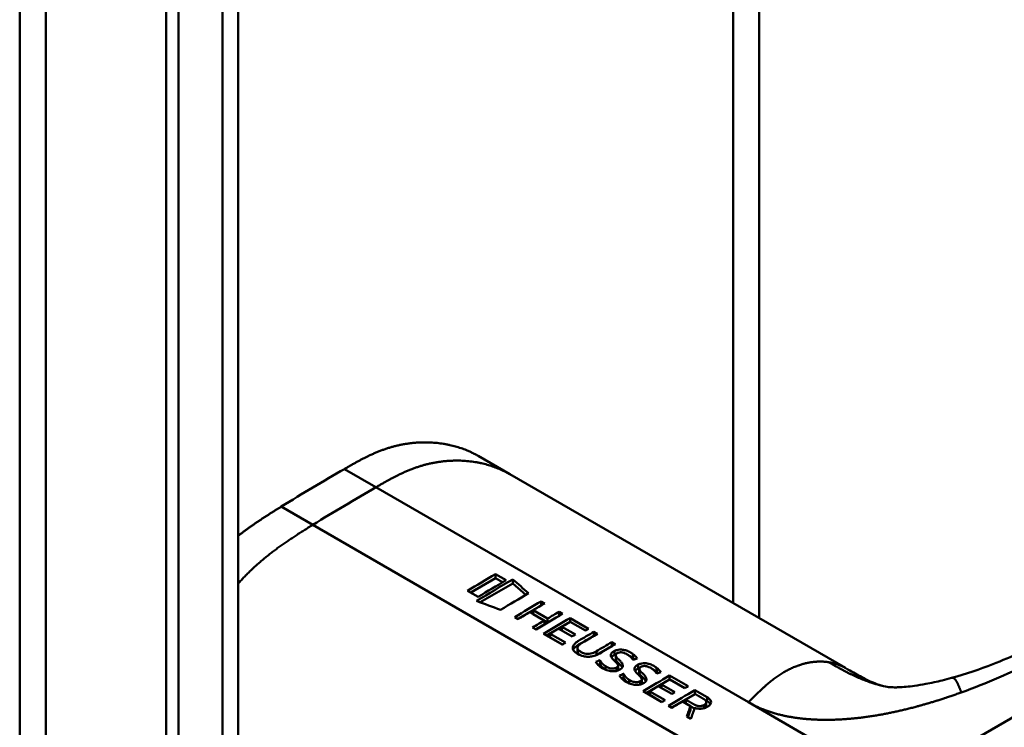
# Model space of a CAD drawing. Header units: millimetres. Extents: x 20 to 833, y 20 to 574.
# Tile 8 of 21: x 369 to 391, y 133 to 149. Entities that reach past the tile are written whole.
import ezdxf

# ---------------------------------------------------------------- set-up
doc = ezdxf.new("R2010")
doc.units = ezdxf.units.MM
doc.header["$LTSCALE"] = 2
doc.layers.add('Sichtbare Kanten(DIN)', color=7, linetype='Continuous', lineweight=50)
doc.layers.add('Sichtbare tangentiale Kanten(DIN)', color=7, linetype='Continuous', lineweight=50)

msp = doc.modelspace()

# ---------------------------------------------------------------- linework, layer by layer
at = {"layer": 'Sichtbare Kanten(DIN)'}
for p, q in [((385.351, 164.662), (385.351, 135.79)), ((373.683, 150.687), (373.683, 88.819)), ((372.067, 87.589), (372.067, 150.111)), ((372.341, 149.952), (372.341, 87.431)), ((379.762, 139.017), (379.055, 139.425)), ((379.762, 139.017), (387.28, 134.677)), ((379.442, 136.687), (379.442, 136.777)), ((379.68, 136.64), (379.442, 136.777)), ((378.889, 136.368), (379.442, 136.687)), ((379.102, 136.149), (379.834, 136.571)), ((379.442, 136.687), (379.603, 136.595)), ((379.834, 136.661), (379.834, 136.571)), ((379.834, 136.571), (380.122, 136.315)), ((378.82, 136.407), (379.057, 136.27)), ((380.468, 136.168), (380.546, 136.123)), ((380.468, 136.079), (380.468, 136.168)), ((379.943, 135.776), (380.468, 136.079)), ((380.538, 135.74), (380.214, 135.927)), ((380.288, 135.971), (380.612, 135.784)), ((380.288, 135.884), (380.288, 135.971)), ((380.288, 135.884), (380.612, 135.698)), ((380.468, 136.079), (380.469, 136.078)), ((380.87, 135.936), (380.948, 135.891)), ((380.87, 135.847), (380.87, 135.936)), ((379.952, 135.771), (379.874, 135.816)), ((380.345, 135.544), (380.538, 135.655)), ((380.538, 135.655), (380.538, 135.74)), ((380.588, 135.403), (381.113, 135.706)), ((380.612, 135.698), (380.87, 135.847)), ((380.612, 135.784), (380.612, 135.698)), ((380.87, 135.847), (380.871, 135.846)), ((381.113, 135.795), (381.529, 135.555)), ((381.113, 135.706), (381.113, 135.795)), ((381.113, 135.706), (381.114, 135.705)), ((381.457, 135.513), (381.119, 135.708)), ((380.354, 135.538), (380.276, 135.584)), ((380.939, 135.2), (380.519, 135.443)), ((380.67, 135.441), (381.012, 135.244)), ((380.67, 135.36), (380.67, 135.441)), ((381.161, 135.382), (380.86, 135.555)), ((380.933, 135.598), (381.233, 135.425)), ((380.933, 135.514), (380.933, 135.598)), ((381.648, 135.487), (381.726, 135.441)), ((381.648, 135.397), (381.648, 135.487)), ((380.67, 135.36), (380.943, 135.202)), ((381.648, 135.397), (381.649, 135.396)), ((382.05, 135.254), (382.128, 135.209)), ((382.05, 135.165), (382.05, 135.254)), ((381.282, 135.043), (381.282, 135.125)), ((381.71, 134.969), (382.05, 135.165)), ((382.05, 135.165), (382.051, 135.164)), ((382.11, 134.969), (382.11, 135.057)), ((382.3, 135.02), (382.295, 135.022)), ((381.737, 134.75), (381.785, 134.767)), ((381.785, 134.767), (381.785, 134.85)), ((382.026, 134.952), (382.026, 134.963)), ((382.136, 134.873), (382.136, 134.96)), ((382.136, 134.87), (382.136, 134.957)), ((382.138, 134.948), (382.139, 134.945)), ((382.138, 134.861), (382.139, 134.858)), ((381.908, 134.716), (381.908, 134.636)), ((382.155, 134.61), (382.155, 134.684)), ((382.189, 134.643), (382.189, 134.727)), ((382.297, 134.718), (382.297, 134.724)), ((382.314, 134.462), (382.314, 134.544)), ((382.555, 134.646), (382.555, 134.658)), ((382.639, 134.664), (382.639, 134.752)), ((382.665, 134.567), (382.665, 134.654)), ((382.665, 134.565), (382.665, 134.652)), ((382.667, 134.643), (382.668, 134.64)), ((382.667, 134.556), (382.668, 134.553)), ((382.829, 134.715), (382.824, 134.716)), ((382.266, 134.444), (382.314, 134.462)), ((382.437, 134.411), (382.437, 134.33)), ((382.684, 134.305), (382.684, 134.378)), ((382.718, 134.337), (382.718, 134.422)), ((382.819, 134.115), (383.344, 134.418)), ((382.826, 134.412), (382.826, 134.419)), ((383.344, 134.507), (383.76, 134.267)), ((383.344, 134.418), (383.344, 134.507)), ((383.344, 134.418), (383.345, 134.417)), ((383.688, 134.225), (383.35, 134.42)), ((389.661, 134.454), (389.661, 134.454)), ((383.17, 133.912), (382.75, 134.155)), ((382.9, 134.153), (383.243, 133.956)), ((382.9, 134.072), (382.9, 134.153)), ((383.392, 134.094), (383.091, 134.267)), ((383.164, 134.31), (383.464, 134.137)), ((383.164, 134.225), (383.164, 134.31)), ((383.911, 134.18), (384.184, 134.022)), ((383.911, 134.091), (383.911, 134.18)), ((382.9, 134.072), (383.173, 133.914)), ((383.386, 133.788), (383.911, 134.091)), ((383.81, 133.822), (383.633, 133.924)), ((383.706, 133.882), (383.706, 133.967)), ((383.911, 134.091), (383.913, 134.089)), ((384.139, 133.959), (384.184, 133.933)), ((384.165, 133.822), (384.165, 133.91)), ((384.184, 133.933), (384.184, 134.022)), ((383.396, 133.782), (383.317, 133.828)), ((383.753, 133.576), (383.81, 133.737)), ((383.81, 133.737), (383.81, 133.822)), ((383.82, 133.537), (383.73, 133.589))]:
    msp.add_line(p, q, dxfattribs=at)
for centre, major_axis, ratio, start_param, end_param in [((378.992, -1155.833), (554.209, -1483.773), 0.443507, 2.440272, 2.440676), ((384.055, -849.751), (-799.952, 901.449), 0.684397, 5.373793, 5.374324), ((381.493, 84.707), (-31.365, -54.325), 0.57735, 3.935428, 3.939618), ((381.432, 89.869), (-28.182, -48.813), 0.57735, 3.94134, 3.946129), ((382.797, 134.813), (-0.77, 0.155), 0.24688, 0.020526, 0.203517), ((382.252, 134.95), (0.116, -0.019), 0.578202, 3.326652, 3.453897), ((382.252, 134.863), (0.116, -0.02), 0.570814, 3.328308, 3.455548), ((383.326, 134.507), (-0.77, 0.155), 0.24688, 0.020526, 0.203517), ((382.781, 134.645), (0.116, -0.019), 0.578202, 3.326652, 3.453897), ((382.781, 134.557), (0.116, -0.02), 0.570814, 3.328308, 3.455548), ((383.724, 83.419), (-31.365, -54.326), 0.57735, 3.935427, 3.939618), ((383.663, 88.581), (-28.182, -48.813), 0.57735, 3.94134, 3.94613)]:
    msp.add_ellipse(centre, major_axis=major_axis, ratio=ratio, start_param=start_param, end_param=end_param, dxfattribs=at)
for points, degree, knots in [([(368.786, 92.085), (368.786, 102.972), (368.786, 113.858), (368.786, 134.481), (368.786, 144.217), (368.786, 153.953)], 3, [0, 0, 0, 0, 10, 10, 18.94314, 18.94314, 18.94314, 18.94314]), ([(430.294, 148.754), (430.294, 148.753), (430.294, 148.753), (430.294, 148.752), (430.294, 148.752), (430.295, 148.751), (430.295, 148.75), (430.295, 148.749), (430.295, 148.748), (430.295, 148.746), (430.296, 148.745), (430.296, 148.743), (430.296, 148.742), (430.297, 148.738), (430.297, 148.736), (430.298, 148.729), (430.299, 148.725), (430.302, 148.711), (430.303, 148.701), (430.309, 148.667), (430.312, 148.643), (430.325, 148.548), (430.331, 148.481), (430.345, 148.214), (430.329, 148.021), (430.214, 147.461), (430.044, 147.103), (429.527, 146.392), (429.156, 146.041), (428.188, 145.302), (427.553, 144.929), (425.36, 143.65), (423.799, 142.742), (417.557, 139.107), (412.876, 136.381), (404.684, 131.611), (401.173, 129.566), (395.028, 125.988), (392.463, 124.417), (388.902, 122.463), (387.991, 122.019), (386.459, 121.518), (385.893, 121.364), (385.011, 121.293), (384.697, 121.301), (384.234, 121.38), (384.076, 121.42), (383.844, 121.501), (383.766, 121.532), (383.651, 121.585), (383.613, 121.604), (383.554, 121.634), (383.535, 121.644), (383.505, 121.661), (383.495, 121.667), (383.479, 121.676), (383.474, 121.679), (383.465, 121.683), (383.462, 121.685), (383.458, 121.687), (383.457, 121.688), (383.454, 121.69), (383.452, 121.691), (383.451, 121.692)], 3, [0, 0, 0, 0, 0.000812, 0.000812, 0.001159, 0.001159, 0.001709, 0.001709, 0.00226, 0.00226, 0.00297, 0.00297, 0.004051, 0.004051, 0.005946, 0.005946, 0.009784, 0.009784, 0.018899, 0.018899, 0.044942, 0.044942, 0.123041, 0.123041, 0.357876, 0.357876, 0.819393, 0.819393, 1.341428, 1.341428, 2.016287, 2.016287, 3.678544, 3.678544, 8.665313, 8.665313, 12.40539, 12.40539, 15.210451, 15.210451, 16.085372, 16.085372, 16.55485, 16.55485, 16.809473, 16.809473, 16.944798, 16.944798, 17.014076, 17.014076, 17.049094, 17.049094, 17.066817, 17.066817, 17.075861, 17.075861, 17.080537, 17.080537, 17.082986, 17.082986, 17.084274, 17.084274, 17.085621, 17.085621, 17.085621, 17.085621]), ([(379.055, 139.425), (378.89, 139.521), (378.364, 139.75), (377.74, 139.816), (377.065, 139.705), (376.511, 139.393), (376.059, 139.132)], 5, [0.4967795, 0.4967795, 0.4967795, 0.4967795, 0.4967795, 0.4967795, 0.6666667, 1, 1, 1, 1, 1, 1]), ([(389.661, 134.454), (389.983, 134.543), (390.289, 134.649), (391.008, 134.926), (391.409, 135.109), (392.652, 135.724), (393.414, 136.198), (394.22, 136.66)], 3, [0, 0, 0, 0, 0.257742, 0.257742, 0.636588, 0.636588, 1.488142, 1.488142, 1.488142, 1.488142]), ([(380.546, 136.123), (380.503, 136.098), (380.46, 136.072), (380.374, 136.022), (380.331, 135.996), (380.288, 135.971)], 3, [0.000001, 0.000001, 0.000001, 0.000001, 0.04565831, 0.04565831, 0.09131562, 0.09131562, 0.09131562, 0.09131562]), ([(380.214, 135.927), (380.17, 135.901), (380.127, 135.875), (380.039, 135.823), (379.996, 135.797), (379.952, 135.771)], 3, [0.000001, 0.000001, 0.000001, 0.000001, 0.04625702, 0.04625702, 0.09251305, 0.09251305, 0.09251305, 0.09251305]), ([(380.612, 135.784), (380.655, 135.809), (380.698, 135.835), (380.784, 135.886), (380.827, 135.911), (380.87, 135.936)], 3, [0.000001, 0.000001, 0.000001, 0.000001, 0.04565831, 0.04565831, 0.09131562, 0.09131562, 0.09131562, 0.09131562]), ([(380.276, 135.584), (380.32, 135.61), (380.363, 135.636), (380.45, 135.688), (380.494, 135.714), (380.538, 135.74)], 3, [0.000001, 0.000001, 0.000001, 0.000001, 0.04625703, 0.04625703, 0.09251305, 0.09251305, 0.09251305, 0.09251305]), ([(382.128, 135.209), (382.055, 135.166), (381.982, 135.124), (381.844, 135.042), (381.79, 135.007), (381.704, 134.965), (381.664, 134.95), (381.588, 134.932), (381.555, 134.928), (381.483, 134.927), (381.447, 134.931), (381.365, 134.95), (381.324, 134.968), (381.25, 135.01), (381.222, 135.032), (381.187, 135.075), (381.177, 135.095), (381.172, 135.137), (381.177, 135.157), (381.2, 135.201), (381.221, 135.223), (381.255, 135.251), (381.264, 135.257), (381.284, 135.271), (381.294, 135.278), (381.306, 135.285), (381.306, 135.285), (381.306, 135.285), (381.306, 135.285), (381.306, 135.285), (381.306, 135.285), (381.306, 135.285), (381.306, 135.285), (381.306, 135.285), (381.306, 135.285), (381.306, 135.285), (381.306, 135.285), (381.42, 135.353), (381.534, 135.42), (381.648, 135.487)], 3, [-0.4426637, -0.4426637, -0.4426637, -0.4426637, -0.3977441, -0.3977441, -0.3577479, -0.3577479, -0.3298806, -0.3298806, -0.3087075, -0.3087075, -0.2861892, -0.2861892, -0.2550574, -0.2550574, -0.2236841, -0.2236841, -0.1974207, -0.1974207, -0.1730065, -0.1730065, -0.1425995, -0.1425995, -0.1322596, -0.1322596, -0.1209674, -0.1209674, -0.1209273, -0.1209273, -0.1209176, -0.1209176, -0.1209097, -0.1209097, -0.1209033, -0.1209033, -0.1208994, -0.1208994, -0.1208978, -0.1208978, 0, 0, 0, 0]), ([(381.726, 135.441), (381.631, 135.385), (381.535, 135.329), (381.401, 135.25), (381.362, 135.229), (381.313, 135.189), (381.299, 135.173), (381.283, 135.143), (381.281, 135.129), (381.285, 135.101), (381.292, 135.089), (381.321, 135.055), (381.341, 135.044), (381.379, 135.022), (381.401, 135.01), (381.463, 134.994), (381.486, 134.991), (381.533, 134.991), (381.556, 134.994), (381.599, 135.003), (381.62, 135.01), (381.662, 135.027), (381.683, 135.038), (381.703, 135.05)], 3, [-0.3304102, -0.3304102, -0.3304102, -0.3304102, -0.2321393, -0.2321393, -0.1928412, -0.1928412, -0.1710833, -0.1710833, -0.1532242, -0.1532242, -0.1361591, -0.1361591, -0.1059774, -0.1059774, -0.0735526, -0.0735526, -0.055473, -0.055473, -0.0381309, -0.0381309, -0.0205992, -0.0205992, 0, 0, 0, 0]), ([(381.183, 135.086), (381.2, 135.124), (381.241, 135.162), (381.306, 135.2), (381.42, 135.266), (381.534, 135.331), (381.648, 135.397)], 3, [-0.4065034, -0.4065034, -0.4065034, -0.4065034, -0.4031426, -0.4031426, -0.4031426, 0, 0, 0, 0]), ([(382.026, 134.963), (382.026, 134.972), (382.028, 134.982), (382.032, 134.99), (382.035, 134.999), (382.04, 135.007), (382.047, 135.014), (382.054, 135.022), (382.063, 135.029), (382.073, 135.036), (382.077, 135.039), (382.082, 135.042), (382.088, 135.045), (382.094, 135.049), (382.102, 135.053), (382.11, 135.057)], 3, [-0.07852608, -0.07852608, -0.07852608, -0.07852608, -0.05697916, -0.05697916, -0.05697916, -0.03702873, -0.03702873, -0.03702873, -0.01574518, -0.01574518, -0.01574518, -0.00802459, -0.00802459, -0.00802459, 0, 0, 0, 0]), ([(382.11, 135.057), (382.133, 135.069), (382.16, 135.078), (382.22, 135.089), (382.246, 135.089), (382.299, 135.086), (382.33, 135.079), (382.386, 135.063), (382.416, 135.052), (382.472, 135.023), (382.497, 135.007), (382.519, 134.99)], 3, [-0.09334119, -0.09334119, -0.09334119, -0.09334119, -0.08431676, -0.08431676, -0.07460028, -0.07460028, -0.05554954, -0.05554954, -0.02777677, -0.02777677, 0, 0, 0, 0]), ([(382.295, 135.022), (382.284, 135.024), (382.272, 135.026), (382.26, 135.027), (382.248, 135.027), (382.236, 135.027), (382.225, 135.025), (382.219, 135.024), (382.213, 135.023), (382.206, 135.021), (382.199, 135.02), (382.193, 135.018), (382.186, 135.015), (382.174, 135.01), (382.164, 135.004), (382.156, 134.997), (382.149, 134.991), (382.144, 134.985), (382.14, 134.978), (382.137, 134.971), (382.135, 134.964), (382.136, 134.957)], 3, [-0.07300475, -0.07300475, -0.07300475, -0.07300475, -0.05739501, -0.05739501, -0.05739501, -0.04220063, -0.04220063, -0.04220063, -0.03500358, -0.03500358, -0.03500358, -0.02879327, -0.02879327, -0.02879327, -0.01791971, -0.01791971, -0.01791971, -0.00896268, -0.00896268, -0.00896268, 0, 0, 0, 0]), ([(382.527, 134.855), (382.505, 134.881), (382.487, 134.906), (382.462, 134.93), (382.455, 134.937), (382.448, 134.944), (382.439, 134.951), (382.421, 134.966), (382.401, 134.979), (382.378, 134.991), (382.362, 134.999), (382.342, 135.008), (382.321, 135.014), (382.314, 135.017), (382.307, 135.019), (382.3, 135.02)], 3, [-0.09796649, -0.09796649, -0.09796649, -0.09796649, -0.05888914, -0.05888914, -0.05888914, -0.04732505, -0.04732505, -0.04732505, -0.02297471, -0.02297471, -0.02297471, -0.00561142, -0.00561142, -0.00561142, 0, 0, 0, 0]), ([(382.527, 134.984), (382.542, 134.973), (382.555, 134.962), (382.567, 134.95), (382.579, 134.938), (382.59, 134.926), (382.6, 134.913), (382.606, 134.905), (382.61, 134.898), (382.616, 134.888), (382.617, 134.887), (382.617, 134.886), (382.618, 134.885)], 3, [0, 0, 0, 0, 0.01792038, 0.01792038, 0.01792038, 0.03569467, 0.03569467, 0.03569467, 0.04756393, 0.04756393, 0.04756393, 0.04890577, 0.04890577, 0.04890577, 0.04890577]), ([(382.297, 134.724), (382.298, 134.717), (382.297, 134.71), (382.292, 134.697), (382.289, 134.69), (382.274, 134.669), (382.259, 134.657), (382.227, 134.636), (382.206, 134.625), (382.157, 134.61), (382.131, 134.605), (382.059, 134.6), (382.019, 134.606), (381.958, 134.617), (381.92, 134.63), (381.838, 134.668), (381.796, 134.697), (381.74, 134.745), (381.712, 134.774), (381.691, 134.814)], 3, [-0.2081225, -0.2081225, -0.2081225, -0.2081225, -0.2044311, -0.2044311, -0.2008288, -0.2008288, -0.1926359, -0.1926359, -0.1811763, -0.1811763, -0.1699033, -0.1699033, -0.1512512, -0.1512512, -0.1099933, -0.1099933, -0.0532346, -0.0532346, 0, 0, 0, 0]), ([(381.785, 134.767), (381.806, 134.726), (381.833, 134.692), (381.882, 134.654), (381.893, 134.646), (381.904, 134.638)], 3, [-0.06283302, -0.06283302, -0.06283302, -0.06283302, -0.01486296, -0.01486296, -0.00153579, -0.00153579, -0.00153579, -0.00153579]), ([(382.109, 134.836), (382.09, 134.853), (382.078, 134.866), (382.065, 134.881), (382.052, 134.896), (382.042, 134.911), (382.035, 134.926)], 3, [0, 0, 0, 0, 0.02152227, 0.02152227, 0.02152227, 0.04305822, 0.04305822, 0.04305822, 0.04305822]), ([(382.039, 134.917), (382.049, 134.932), (382.066, 134.945), (382.095, 134.962), (382.102, 134.966), (382.11, 134.969)], 3, [-0.0480148, -0.0480148, -0.0480148, -0.0480148, -0.0114041, -0.0114041, 0, 0, 0, 0]), ([(382.139, 134.807), (382.134, 134.812), (382.129, 134.817), (382.124, 134.821), (382.124, 134.822), (382.121, 134.824), (382.119, 134.826), (382.116, 134.829), (382.111, 134.833), (382.109, 134.836)], 3, [-0.04240319, -0.04240319, -0.04240319, -0.04240319, -0.00638212, -0.00638212, -0.00638212, -0.00370989, -0.00370989, -0.00370989, 0, 0, 0, 0]), ([(382.139, 134.945), (382.153, 134.91), (382.2, 134.872), (382.251, 134.82), (382.267, 134.801), (382.289, 134.764), (382.297, 134.744), (382.297, 134.724)], 3, [-0.1025682, -0.1025682, -0.1025682, -0.1025682, -0.0510652, -0.0510652, -0.0251145, -0.0251145, 0, 0, 0, 0]), ([(382.139, 134.858), (382.15, 134.83), (382.183, 134.798), (382.238, 134.748), (382.268, 134.717), (382.285, 134.684)], 3, [-0.10516232, -0.10516232, -0.10516232, -0.10516232, -0.06465559, -0.06465559, -0.02079181, -0.02079181, -0.02079181, -0.02079181]), ([(382.639, 134.752), (382.662, 134.763), (382.689, 134.772), (382.749, 134.783), (382.775, 134.783), (382.828, 134.781), (382.859, 134.774), (382.915, 134.758), (382.945, 134.746), (383.001, 134.718), (383.026, 134.702), (383.048, 134.685)], 3, [-0.09334119, -0.09334119, -0.09334119, -0.09334119, -0.08431676, -0.08431676, -0.07460028, -0.07460028, -0.05554954, -0.05554954, -0.02777677, -0.02777677, 0, 0, 0, 0]), ([(381.908, 134.716), (381.924, 134.705), (381.942, 134.695), (381.962, 134.686), (381.986, 134.676), (382.006, 134.671), (382.02, 134.668), (382.039, 134.664), (382.058, 134.662), (382.078, 134.663), (382.092, 134.664), (382.105, 134.666), (382.118, 134.669), (382.132, 134.673), (382.144, 134.678), (382.155, 134.684)], 3, [-0.05551658, -0.05551658, -0.05551658, -0.05551658, -0.04682037, -0.04682037, -0.04682037, -0.03648838, -0.03648838, -0.03648838, -0.02160701, -0.02160701, -0.02160701, -0.01110414, -0.01110414, -0.01110414, 0, 0, 0, 0]), ([(382.155, 134.684), (382.167, 134.692), (382.177, 134.698), (382.183, 134.706), (382.185, 134.71), (382.187, 134.714), (382.188, 134.719), (382.189, 134.723), (382.189, 134.728), (382.189, 134.733)], 3, [-0.0224033, -0.0224033, -0.0224033, -0.0224033, -0.0115612, -0.0115612, -0.0115612, -0.00616678, -0.00616678, -0.00616678, 0, 0, 0, 0]), ([(382.555, 134.658), (382.555, 134.667), (382.557, 134.676), (382.561, 134.685), (382.564, 134.693), (382.569, 134.701), (382.576, 134.709), (382.583, 134.717), (382.592, 134.724), (382.602, 134.731), (382.606, 134.733), (382.611, 134.737), (382.617, 134.74), (382.623, 134.744), (382.631, 134.748), (382.639, 134.752)], 3, [-0.07852608, -0.07852608, -0.07852608, -0.07852608, -0.05697916, -0.05697916, -0.05697916, -0.03702873, -0.03702873, -0.03702873, -0.01574518, -0.01574518, -0.01574518, -0.00802459, -0.00802459, -0.00802459, 0, 0, 0, 0]), ([(382.638, 134.53), (382.619, 134.548), (382.607, 134.56), (382.594, 134.575), (382.581, 134.59), (382.571, 134.605), (382.564, 134.62)], 3, [0, 0, 0, 0, 0.02152227, 0.02152227, 0.02152227, 0.04305822, 0.04305822, 0.04305822, 0.04305822]), ([(382.568, 134.612), (382.578, 134.627), (382.595, 134.639), (382.624, 134.656), (382.631, 134.66), (382.639, 134.664)], 3, [-0.04801483, -0.04801483, -0.04801483, -0.04801483, -0.0114041, -0.0114041, 0, 0, 0, 0]), ([(382.824, 134.716), (382.813, 134.719), (382.801, 134.72), (382.789, 134.721), (382.777, 134.722), (382.766, 134.721), (382.754, 134.72), (382.748, 134.719), (382.742, 134.718), (382.735, 134.716), (382.729, 134.714), (382.722, 134.712), (382.715, 134.709), (382.703, 134.705), (382.693, 134.698), (382.685, 134.691), (382.678, 134.685), (382.673, 134.679), (382.669, 134.672), (382.666, 134.666), (382.664, 134.659), (382.665, 134.652)], 3, [-0.07300475, -0.07300475, -0.07300475, -0.07300475, -0.05739501, -0.05739501, -0.05739501, -0.04220063, -0.04220063, -0.04220063, -0.03500358, -0.03500358, -0.03500358, -0.02879327, -0.02879327, -0.02879327, -0.01791971, -0.01791971, -0.01791971, -0.00896268, -0.00896268, -0.00896268, 0, 0, 0, 0]), ([(382.668, 134.64), (382.682, 134.604), (382.729, 134.566), (382.78, 134.514), (382.796, 134.496), (382.818, 134.458), (382.826, 134.438), (382.826, 134.419)], 3, [-0.1025682, -0.1025682, -0.1025682, -0.1025682, -0.0510652, -0.0510652, -0.0251145, -0.0251145, 0, 0, 0, 0]), ([(382.668, 134.553), (382.679, 134.525), (382.712, 134.493), (382.767, 134.443), (382.797, 134.411), (382.814, 134.379)], 3, [-0.10516232, -0.10516232, -0.10516232, -0.10516232, -0.06465559, -0.06465559, -0.02079179, -0.02079179, -0.02079179, -0.02079179]), ([(383.056, 134.55), (383.034, 134.576), (383.016, 134.601), (382.992, 134.625), (382.984, 134.632), (382.977, 134.639), (382.968, 134.646), (382.95, 134.66), (382.93, 134.674), (382.907, 134.685), (382.891, 134.694), (382.871, 134.702), (382.85, 134.709), (382.843, 134.711), (382.836, 134.713), (382.829, 134.715)], 3, [-0.09796649, -0.09796649, -0.09796649, -0.09796649, -0.05888914, -0.05888914, -0.05888914, -0.04732505, -0.04732505, -0.04732505, -0.02297471, -0.02297471, -0.02297471, -0.00561142, -0.00561142, -0.00561142, 0, 0, 0, 0]), ([(383.056, 134.679), (383.071, 134.668), (383.084, 134.656), (383.096, 134.644), (383.108, 134.632), (383.119, 134.62), (383.129, 134.608), (383.135, 134.599), (383.14, 134.592), (383.145, 134.583), (383.146, 134.582), (383.146, 134.58), (383.147, 134.579)], 3, [0, 0, 0, 0, 0.01792038, 0.01792038, 0.01792038, 0.03569467, 0.03569467, 0.03569467, 0.04756393, 0.04756393, 0.04756393, 0.04890577, 0.04890577, 0.04890577, 0.04890577]), ([(387.289, 134.671), (387.41, 134.601), (387.518, 134.539), (387.709, 134.437), (387.791, 134.396), (387.97, 134.318), (388.051, 134.29), (388.138, 134.269)], 3, [0, 0, 0, 0, 0.1284427, 0.1284427, 0.2652531, 0.2652531, 0.4733811, 0.4733811, 0.4733811, 0.4733811]), ([(382.826, 134.419), (382.827, 134.412), (382.826, 134.405), (382.821, 134.391), (382.818, 134.385), (382.803, 134.364), (382.788, 134.352), (382.756, 134.33), (382.735, 134.32), (382.686, 134.304), (382.66, 134.3), (382.588, 134.295), (382.548, 134.301), (382.487, 134.311), (382.449, 134.324), (382.367, 134.362), (382.325, 134.391), (382.269, 134.439), (382.241, 134.469), (382.22, 134.509)], 3, [-0.2080358, -0.2080358, -0.2080358, -0.2080358, -0.2043469, -0.2043469, -0.2007472, -0.2007472, -0.1925605, -0.1925605, -0.1811107, -0.1811107, -0.1698475, -0.1698475, -0.1512109, -0.1512109, -0.109978, -0.109978, -0.0532424, -0.0532424, 0, 0, 0, 0]), ([(382.314, 134.462), (382.335, 134.42), (382.362, 134.386), (382.411, 134.348), (382.422, 134.34), (382.433, 134.332)], 3, [-0.06283302, -0.06283302, -0.06283302, -0.06283302, -0.01486296, -0.01486296, -0.00153567, -0.00153567, -0.00153567, -0.00153567]), ([(382.437, 134.411), (382.453, 134.4), (382.471, 134.389), (382.491, 134.381), (382.515, 134.37), (382.535, 134.366), (382.549, 134.363), (382.568, 134.359), (382.587, 134.357), (382.607, 134.358), (382.621, 134.358), (382.634, 134.36), (382.647, 134.364), (382.661, 134.367), (382.673, 134.372), (382.684, 134.378)], 3, [-0.05551658, -0.05551658, -0.05551658, -0.05551658, -0.04682037, -0.04682037, -0.04682037, -0.03648838, -0.03648838, -0.03648838, -0.02160701, -0.02160701, -0.02160701, -0.01110414, -0.01110414, -0.01110414, 0, 0, 0, 0]), ([(382.668, 134.502), (382.663, 134.506), (382.658, 134.511), (382.653, 134.516), (382.653, 134.516), (382.65, 134.519), (382.648, 134.521), (382.645, 134.524), (382.64, 134.528), (382.638, 134.53)], 3, [-0.04240319, -0.04240319, -0.04240319, -0.04240319, -0.00638212, -0.00638212, -0.00638212, -0.00370989, -0.00370989, -0.00370989, 0, 0, 0, 0]), ([(382.684, 134.378), (382.697, 134.386), (382.706, 134.393), (382.712, 134.401), (382.714, 134.405), (382.716, 134.409), (382.717, 134.413), (382.718, 134.418), (382.718, 134.423), (382.718, 134.428)], 3, [-0.0224033, -0.0224033, -0.0224033, -0.0224033, -0.0115612, -0.0115612, -0.0115612, -0.00616678, -0.00616678, -0.00616678, 0, 0, 0, 0]), ([(388.138, 134.269), (388.206, 134.253), (388.224, 134.251), (388.301, 134.245), (388.332, 134.243), (388.407, 134.242), (388.439, 134.243), (388.523, 134.246), (388.58, 134.249), (388.701, 134.26), (388.765, 134.268), (388.912, 134.288), (388.997, 134.302), (389.205, 134.342), (389.329, 134.369), (389.522, 134.417), (389.592, 134.435), (389.661, 134.454)], 3, [0, 0, 0, 0, 0.1743179, 0.1743179, 0.2462745, 0.2462745, 0.2848204, 0.2848204, 0.3367602, 0.3367602, 0.387016, 0.387016, 0.4510804, 0.4510804, 0.5461058, 0.5461058, 0.6016777, 0.6016777, 0.6016777, 0.6016777]), ([(383.633, 133.924), (383.594, 133.9), (383.554, 133.877), (383.475, 133.829), (383.436, 133.806), (383.396, 133.782)], 3, [0.000001, 0.000001, 0.000001, 0.000001, 0.04193622, 0.04193622, 0.08387145, 0.08387145, 0.08387145, 0.08387145]), ([(383.918, 134.092), (383.882, 134.071), (383.847, 134.05), (383.777, 134.009), (383.741, 133.988), (383.706, 133.967)], 3, [0.000001, 0.000001, 0.000001, 0.000001, 0.037378, 0.037378, 0.07475501, 0.07475501, 0.07475501, 0.07475501]), ([(384.184, 134.022), (384.204, 134.01), (384.223, 133.995), (384.237, 133.98), (384.252, 133.965), (384.263, 133.948), (384.268, 133.93), (384.272, 133.915), (384.272, 133.899), (384.266, 133.884), (384.26, 133.866), (384.247, 133.85), (384.23, 133.835), (384.219, 133.826), (384.207, 133.818), (384.194, 133.81), (384.181, 133.802), (384.158, 133.79), (384.126, 133.779), (384.1, 133.771), (384.071, 133.766), (384.042, 133.764), (384.019, 133.763), (383.996, 133.763), (383.973, 133.766), (383.949, 133.769), (383.926, 133.774), (383.904, 133.78)], 3, [-0.2934318, -0.2934318, -0.2934318, -0.2934318, -0.2477742, -0.2477742, -0.2477742, -0.2014719, -0.2014719, -0.2014719, -0.1608248, -0.1608248, -0.1608248, -0.1140242, -0.1140242, -0.1140242, -0.0855551, -0.0855551, -0.0855551, -0.0582705, -0.0582705, -0.0582705, -0.0358098, -0.0358098, -0.0358098, -0.0185256, -0.0185256, -0.0185256, 0, 0, 0, 0]), ([(383.73, 133.589), (383.743, 133.628), (383.757, 133.667), (383.783, 133.744), (383.797, 133.783), (383.81, 133.822)], 3, [0.000001, 0.000001, 0.000001, 0.000001, 0.0502922, 0.0502922, 0.1005834, 0.1005834, 0.1005834, 0.1005834]), ([(383.81, 133.821), (383.837, 133.805), (383.864, 133.79), (383.891, 133.774), (383.894, 133.773), (383.897, 133.771), (383.9, 133.769)], 3, [-11.861, -11.861, -11.861, -11.861, -1, -1, -1, -0.945933, -0.945933, -0.945933, -0.945933]), ([(383.904, 133.78), (383.89, 133.74), (383.876, 133.7), (383.848, 133.618), (383.834, 133.578), (383.82, 133.537)], 3, [0.000001, 0.000001, 0.000001, 0.000001, 0.0526333, 0.0526333, 0.1052656, 0.1052656, 0.1052656, 0.1052656])]:
    msp.add_open_spline(points, degree=degree, knots=knots, dxfattribs=at)
for points, degree in [([(376.059, 139.132), (375.588, 138.86), (375.116, 138.581), (374.645, 138.29)], 3), ([(374.645, 138.29), (374.438, 138.162), (374.239, 138.037), (374.046, 137.91), (373.861, 137.777), (373.683, 137.638)], 5), ([(379.442, 136.777), (379.235, 136.655), (379.027, 136.532), (378.82, 136.407)], 3), ([(379.021, 136.179), (379.292, 136.343), (379.563, 136.503), (379.834, 136.661)], 3), ([(379.057, 136.27), (379.264, 136.395), (379.472, 136.518), (379.68, 136.64)], 3), ([(380.183, 136.35), (379.974, 136.228), (379.766, 136.105), (379.558, 135.979)], 3), ([(379.874, 135.816), (380.072, 135.935), (380.27, 136.052), (380.468, 136.168)], 3), ([(380.948, 135.891), (380.75, 135.775), (380.552, 135.658), (380.354, 135.538)], 3), ([(380.519, 135.443), (380.717, 135.562), (380.915, 135.68), (381.113, 135.795)], 3), ([(381.233, 135.425), (381.209, 135.41), (381.185, 135.396), (381.161, 135.382)], 3), ([(381.529, 135.555), (381.505, 135.541), (381.481, 135.527), (381.457, 135.513)], 3), ([(381.012, 135.244), (380.988, 135.229), (380.964, 135.215), (380.939, 135.2)], 3), ([(381.703, 135.05), (381.819, 135.119), (381.934, 135.187), (382.05, 135.254)], 3), ([(381.282, 135.043), (381.282, 135.015), (381.303, 134.988), (381.344, 134.961)], 3), ([(382.11, 134.969), (382.12, 134.974), (382.132, 134.979), (382.143, 134.983)], 3), ([(382.519, 134.99), (382.522, 134.988), (382.525, 134.986), (382.527, 134.984)], 3), ([(381.691, 134.814), (381.723, 134.826), (381.754, 134.838), (381.785, 134.85)], 3), ([(382.136, 134.873), (382.136, 134.872), (382.136, 134.871), (382.136, 134.87)], 3), ([(382.441, 134.949), (382.47, 134.935), (382.495, 134.919), (382.519, 134.901)], 3), ([(382.519, 134.901), (382.522, 134.899), (382.525, 134.897), (382.527, 134.895)], 3), ([(382.527, 134.895), (382.539, 134.886), (382.55, 134.876), (382.561, 134.866)], 3), ([(382.618, 134.885), (382.588, 134.875), (382.557, 134.865), (382.527, 134.855)], 3), ([(382.177, 134.616), (382.185, 134.624), (382.189, 134.632), (382.189, 134.643)], 3), ([(382.22, 134.509), (382.252, 134.521), (382.283, 134.532), (382.314, 134.544)], 3), ([(382.639, 134.664), (382.649, 134.669), (382.661, 134.673), (382.672, 134.677)], 3), ([(382.665, 134.567), (382.665, 134.566), (382.665, 134.566), (382.665, 134.565)], 3), ([(382.97, 134.644), (382.999, 134.63), (383.024, 134.613), (383.048, 134.595)], 3), ([(383.048, 134.685), (383.051, 134.683), (383.054, 134.681), (383.056, 134.679)], 3), ([(383.048, 134.595), (383.051, 134.593), (383.054, 134.592), (383.056, 134.59)], 3), ([(383.056, 134.59), (383.068, 134.58), (383.08, 134.571), (383.09, 134.561)], 3), ([(383.147, 134.579), (383.117, 134.57), (383.086, 134.56), (383.056, 134.55)], 3), ([(382.706, 134.311), (382.714, 134.318), (382.718, 134.327), (382.718, 134.337)], 3), ([(382.75, 134.155), (382.948, 134.274), (383.146, 134.392), (383.344, 134.507)], 3), ([(383.317, 133.828), (383.515, 133.947), (383.713, 134.064), (383.911, 134.18)], 3), ([(383.464, 134.137), (383.44, 134.122), (383.416, 134.108), (383.392, 134.094)], 3), ([(383.76, 134.267), (383.736, 134.253), (383.712, 134.239), (383.688, 134.225)], 3), ([(383.243, 133.956), (383.219, 133.941), (383.194, 133.927), (383.17, 133.912)], 3), ([(384.184, 133.933), (384.216, 133.913), (384.241, 133.89), (384.256, 133.865)], 3), ([(384.152, 133.789), (384.161, 133.799), (384.165, 133.81), (384.165, 133.822)], 3)]:
    msp.add_open_spline(points, degree=degree, dxfattribs=at)
for points, weights, knots in [([(381.785, 134.85), (381.796, 134.829), (381.807, 134.811), (381.82, 134.794), (381.827, 134.785), (381.835, 134.776), (381.843, 134.768), (381.852, 134.759), (381.861, 134.751), (381.871, 134.743), (381.88, 134.737), (381.889, 134.73), (381.898, 134.723), (381.901, 134.721), (381.905, 134.718), (381.908, 134.716)], [1, 1.00798600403, 1.00798600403, 1, 1.00194948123, 1.00194948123, 1, 1.00189100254, 1.00189100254, 1, 1, 1, 1, 1.0014735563, 1.0014735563, 1], [0, 0, 0, 0, 0.0243173, 0.0243173, 0.0243173, 0.03734117, 0.03734117, 0.03734117, 0.05061626, 0.05061626, 0.05061626, 0.06177294, 0.06177294, 0.06177294, 0.06549183, 0.06549183, 0.06549183, 0.06549183]), ([(382.189, 134.733), (382.187, 134.744), (382.18, 134.757), (382.17, 134.771), (382.166, 134.777), (382.161, 134.783), (382.155, 134.79), (382.15, 134.795), (382.145, 134.801), (382.139, 134.807)], [1, 1.00046344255, 1.00046344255, 1, 1.00160035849, 1.00160035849, 1, 1.00711602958, 1.00711602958, 1], [0, 0, 0, 0, 0.01715902, 0.01715902, 0.01715902, 0.0260799, 0.0260799, 0.0260799, 0.03435839, 0.03435839, 0.03435839, 0.03435839]), ([(382.314, 134.544), (382.325, 134.524), (382.336, 134.505), (382.349, 134.489), (382.356, 134.48), (382.364, 134.471), (382.372, 134.463), (382.381, 134.454), (382.39, 134.446), (382.4, 134.438), (382.409, 134.431), (382.418, 134.424), (382.427, 134.417), (382.43, 134.415), (382.434, 134.413), (382.437, 134.411)], [1, 1.00798600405, 1.00798600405, 1, 1.00194948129, 1.00194948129, 1, 1.00189100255, 1.00189100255, 1, 1, 1, 1, 1.00147355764, 1.00147355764, 1], [0, 0, 0, 0, 0.0243173, 0.0243173, 0.0243173, 0.03734117, 0.03734117, 0.03734117, 0.05061626, 0.05061626, 0.05061626, 0.06177294, 0.06177294, 0.06177294, 0.06549183, 0.06549183, 0.06549183, 0.06549183]), ([(382.718, 134.428), (382.716, 134.439), (382.709, 134.451), (382.699, 134.466), (382.695, 134.472), (382.69, 134.478), (382.684, 134.485), (382.679, 134.49), (382.674, 134.496), (382.668, 134.502)], [1, 1.00046344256, 1.00046344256, 1, 1.00160250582, 1.00160250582, 1, 1.00711176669, 1.00711176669, 1], [0, 0, 0, 0, 0.01715902, 0.01715902, 0.01715902, 0.02608415, 0.02608415, 0.02608415, 0.0343584, 0.0343584, 0.0343584, 0.0343584]), ([(383.706, 133.967), (383.768, 133.931), (383.829, 133.896), (383.891, 133.86), (383.899, 133.856), (383.907, 133.852), (383.914, 133.848), (383.923, 133.844), (383.932, 133.84), (383.941, 133.837), (383.95, 133.833), (383.96, 133.831), (383.969, 133.828), (383.98, 133.826), (383.99, 133.824), (384, 133.823), (384.011, 133.822), (384.023, 133.822), (384.033, 133.823), (384.044, 133.824), (384.055, 133.825), (384.066, 133.828), (384.084, 133.833), (384.102, 133.84), (384.119, 133.85)], [1, 1, 1, 1, 0.998958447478, 0.998958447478, 1, 0.999256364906, 0.999256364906, 1, 0.999414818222, 0.999414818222, 1, 0.999523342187, 0.999523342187, 1, 0.999602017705, 0.999602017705, 1, 0.999711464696, 0.999711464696, 1, 0.999376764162, 0.999376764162, 1], [0, 0, 0, 0, 0.0652493, 0.0652493, 0.0652493, 0.0738942, 0.0738942, 0.0738942, 0.0824226, 0.0824226, 0.0824226, 0.0910658, 0.0910658, 0.0910658, 0.0998564, 0.0998564, 0.0998564, 0.1088085, 0.1088085, 0.1088085, 0.1171951, 0.1171951, 0.1171951, 0.1309561, 0.1309561, 0.1309561, 0.1309561]), ([(384.119, 133.85), (384.136, 133.86), (384.149, 133.871), (384.156, 133.882), (384.16, 133.888), (384.163, 133.895), (384.165, 133.901), (384.166, 133.907), (384.166, 133.914), (384.164, 133.92), (384.16, 133.937), (384.147, 133.955), (384.124, 133.971), (384.117, 133.976), (384.11, 133.98), (384.102, 133.985), (384.041, 134.021), (383.979, 134.056), (383.918, 134.092)], [1, 0.995345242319, 0.995345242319, 1, 0.998494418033, 0.998494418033, 1, 0.998461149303, 0.998461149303, 1, 0.989918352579, 0.989918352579, 1, 0.999273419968, 0.999273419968, 1, 1, 1, 1], [0, 0, 0, 0, 0.0167499, 0.0167499, 0.0167499, 0.0259527, 0.0259527, 0.0259527, 0.0351684, 0.0351684, 0.0351684, 0.0591417, 0.0591417, 0.0591417, 0.0658829, 0.0658829, 0.0658829, 0.1311322, 0.1311322, 0.1311322, 0.1311322])]:
    msp.add_rational_spline(points, weights, degree=3, knots=knots, dxfattribs=at)
at = {"layer": 'Sichtbare tangentiale Kanten(DIN)'}
for p, q in [((384.765, 136.128), (384.765, 164.324)), ((376.766, 138.723), (376.059, 139.132)), ((385.107, 133.908), (376.766, 138.723)), ((374.645, 138.29), (375.352, 137.882)), ((375.352, 137.882), (386.586, 131.396)), ((381.703, 135.05), (381.703, 134.966)), ((382.519, 134.901), (382.519, 134.99)), ((382.527, 134.895), (382.527, 134.984)), ((382.138, 134.861), (382.138, 134.948)), ((382.139, 134.858), (382.139, 134.945)), ((382.667, 134.556), (382.667, 134.643)), ((382.668, 134.553), (382.668, 134.64)), ((383.048, 134.595), (383.048, 134.685)), ((383.056, 134.59), (383.056, 134.679)), ((385.107, 133.908), (388.269, 132.082)), ((384.119, 133.85), (384.119, 133.777))]:
    msp.add_line(p, q, dxfattribs=at)
for points, degree, knots in [([(422.155, 164.304), (422.158, 164.303), (422.16, 164.301), (422.162, 164.3), (422.247, 164.251), (422.33, 164.202), (422.413, 164.155), (422.496, 164.108), (422.578, 164.06), (422.661, 164.012), (422.743, 163.965), (422.826, 163.917), (422.91, 163.869), (422.995, 163.821), (423.08, 163.771), (423.167, 163.721), (423.211, 163.696), (423.255, 163.671), (423.3, 163.645), (423.344, 163.62), (423.389, 163.594), (423.434, 163.568), (423.525, 163.516), (423.617, 163.463), (423.71, 163.41), (423.802, 163.357), (423.895, 163.304), (423.987, 163.251), (424.079, 163.198), (424.171, 163.145), (424.261, 163.094), (424.351, 163.042), (424.44, 162.991), (424.527, 162.941), (424.614, 162.891), (424.7, 162.842), (424.785, 162.794), (424.87, 162.745), (424.954, 162.697), (425.037, 162.649), (425.121, 162.601), (425.204, 162.554), (425.287, 162.506), (425.371, 162.458), (425.455, 162.41), (425.539, 162.362), (425.623, 162.314), (425.708, 162.265), (425.793, 162.216), (425.878, 162.168), (425.964, 162.119), (426.05, 162.069), (426.136, 162.02), (426.222, 161.971), (426.308, 161.922), (427.325, 161.339), (428.297, 160.778), (429.036, 160.074), (429.551, 159.583), (429.932, 159.021), (430.065, 158.452), (430.22, 157.783), (430.041, 157.112), (429.571, 156.496), (429.134, 155.922), (428.461, 155.415), (427.717, 154.95), (427.107, 154.567), (426.456, 154.202), (425.817, 153.829), (422.972, 152.172), (420.113, 150.508), (417.262, 148.848), (412.5, 146.075), (407.733, 143.299), (402.97, 140.525), (400.589, 139.138), (398.206, 137.751), (395.824, 136.364), (394.633, 135.67), (393.443, 134.977), (392.251, 134.283), (391.501, 133.846), (390.754, 133.403), (389.998, 132.976), (389.553, 132.725), (389.105, 132.483), (388.629, 132.252), (388.518, 132.198), (388.407, 132.146), (388.29, 132.092)], 3, [0, 0, 0, 0, 0.002518, 0.002518, 0.002518, 0.094944, 0.094944, 0.094944, 0.18737, 0.18737, 0.18737, 0.279796, 0.279796, 0.279796, 0.372222, 0.372222, 0.372222, 0.418434, 0.418434, 0.418434, 0.464647, 0.464647, 0.464647, 0.557073, 0.557073, 0.557073, 0.649499, 0.649499, 0.649499, 0.741925, 0.741925, 0.741925, 0.834351, 0.834351, 0.834351, 0.926776, 0.926776, 0.926776, 1.019202, 1.019202, 1.019202, 1.111628, 1.111628, 1.111628, 1.204054, 1.204054, 1.204054, 1.29648, 1.29648, 1.29648, 1.388905, 1.388905, 1.388905, 1.481331, 1.481331, 1.481331, 2.571552, 2.571552, 2.571552, 3.331424, 3.331424, 3.331424, 4.2235, 4.2235, 4.2235, 5.055186, 5.055186, 5.055186, 5.737675, 5.737675, 5.737675, 8.775646, 8.775646, 8.775646, 13.850256, 13.850256, 13.850256, 16.38756, 16.38756, 16.38756, 17.656213, 17.656213, 17.656213, 18.455338, 18.455338, 18.455338, 18.924865, 18.924865, 18.924865, 19.034762, 19.034762, 19.034762, 19.034762]), ([(379.762, 139.017), (379.597, 139.112), (379.071, 139.342), (378.447, 139.407), (377.772, 139.296), (377.218, 138.985), (376.766, 138.723)], 5, [0.4967795, 0.4967795, 0.4967795, 0.4967795, 0.4967795, 0.4967795, 0.6666667, 1, 1, 1, 1, 1, 1]), ([(394.745, 136.572), (393.698, 135.973), (392.653, 135.368), (391.518, 134.824), (390.995, 134.574), (390.453, 134.337), (389.877, 134.128)], 3, [0, 0, 0, 0, 0.684839, 0.684839, 0.684839, 1, 1, 1, 1]), ([(386.905, 134.806), (386.98, 134.763), (387.13, 134.679), (387.351, 134.558), (387.59, 134.443), (387.842, 134.35), (388.023, 134.298), (388.123, 134.273), (388.138, 134.269)], 5, [0, 0, 0, 0, 0, 0, 0.1666667, 0.3333333, 0.5, 0.5289934, 0.5289934, 0.5289934, 0.5289934, 0.5289934, 0.5289934]), ([(389.661, 134.454), (389.681, 134.46), (389.72, 134.454), (389.763, 134.408), (389.808, 134.313), (389.854, 134.191), (389.877, 134.128)], 5, [0.5016416, 0.5016416, 0.5016416, 0.5016416, 0.5016416, 0.5016416, 0.75, 1, 1, 1, 1, 1, 1])]:
    msp.add_open_spline(points, degree=degree, knots=knots, dxfattribs=at)
for points, degree in [([(369.372, 153.137), (369.372, 122.203), (369.372, 91.269)], 2), ([(373.331, 150.197), (373.331, 129.575), (373.331, 108.952), (373.331, 88.329)], 3), ([(376.766, 138.723), (376.295, 138.451), (375.823, 138.172), (375.352, 137.882)], 3), ([(375.352, 137.882), (374.966, 137.643), (374.606, 137.414), (374.268, 137.162), (373.958, 136.88), (373.683, 136.57)], 5), ([(385.107, 133.908), (385.203, 134.004), (385.394, 134.197), (385.684, 134.465), (386.059, 134.7), (386.415, 134.808), (386.666, 134.829), (386.826, 134.818), (386.905, 134.806)], 5), ([(386.905, 134.806), (386.986, 134.793), (387.066, 134.774), (387.143, 134.747), (387.217, 134.713), (387.289, 134.671)], 5), ([(389.877, 134.128), (389.632, 134.04), (389.169, 133.886), (388.542, 133.71), (387.793, 133.561), (386.956, 133.489), (386.205, 133.527), (385.697, 133.639), (385.373, 133.766), (385.194, 133.858), (385.107, 133.908)], 5)]:
    msp.add_open_spline(points, degree=degree, dxfattribs=at)

doc.saveas('drawing.dxf')
